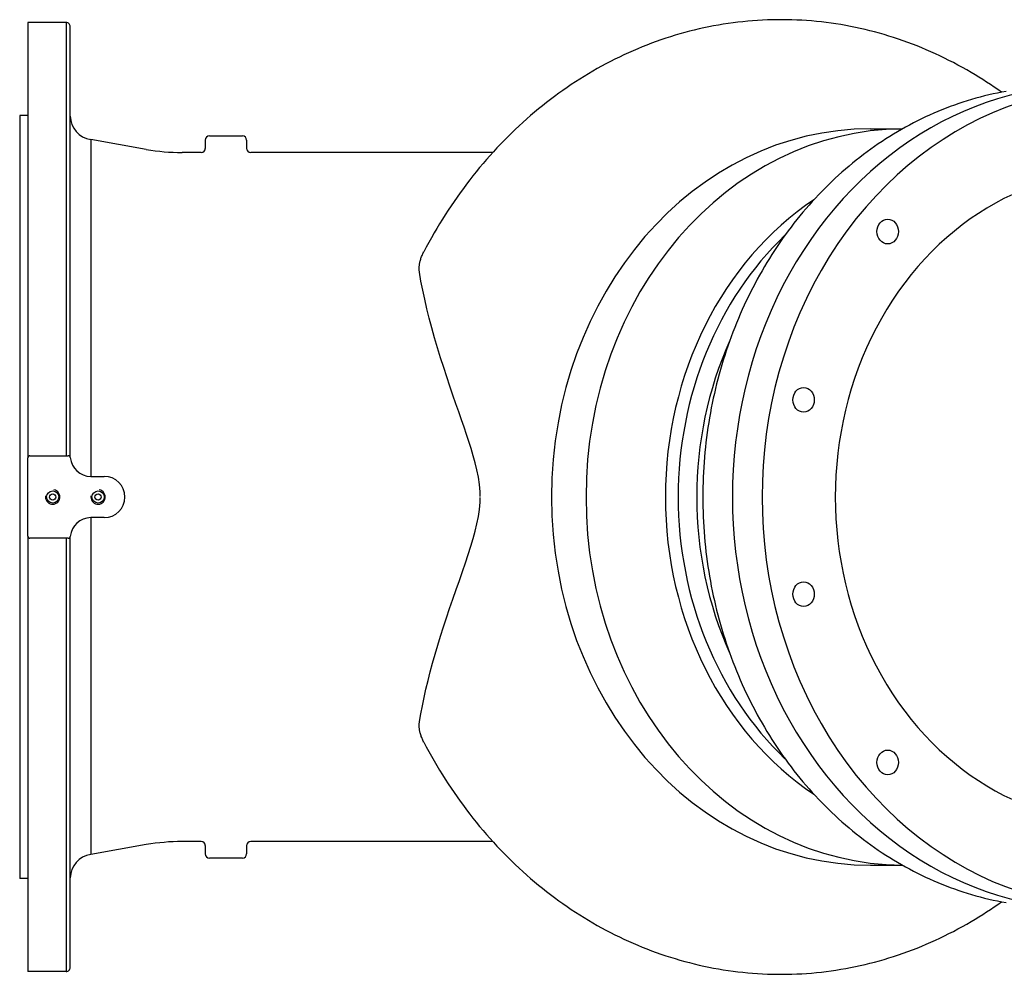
# Model space of a CAD drawing. Header units: millimetres. Extents: x 2362 to 7999, y 1118 to 3138.
# Tile 18 of 21: x 2366 to 2843, y 2676 to 3138. Entities that reach past the tile are written whole.
import ezdxf

# ---------------------------------------------------------------- set-up
doc = ezdxf.new("R2010")
doc.units = ezdxf.units.MM
doc.layers.add('DETAIL', color=2, linetype='Continuous')

msp = doc.modelspace()

# ---------------------------------------------------------------- linework, layer by layer
at = {"layer": 'DETAIL'}
for p, q in [((2370.03, 3137.12), (2370.03, 2926.14)), ((2388.53, 3137.12), (2370.03, 3137.12)), ((2388.53, 3137.12), (2388.53, 2927.12)), ((2390.53, 2926.42), (2390.53, 3135.14)), ((2366.03, 3092.12), (2366.03, 2722.12)), ((2370.03, 3092.12), (2366.03, 3092.12)), ((2778.47, 3085.62), (2794.06, 3085.62)), ((2400.45, 3080.4), (2400.45, 2917.12)), ((2427.42, 3075.64), (2400.45, 3080.4)), ((2456.03, 3080.12), (2456.03, 3076.12)), ((2458.03, 3082.12), (2474.03, 3082.12)), ((2476.03, 3080.12), (2476.03, 3076.12)), ((2454.03, 3074.12), (2444.78, 3074.12)), ((2595.38, 3074.12), (2478.03, 3074.12)), ((2370.03, 2888.12), (2370.03, 2926.12)), ((2371.03, 2927.12), (2389.58, 2927.12)), ((2400.53, 2917.12), (2407.03, 2917.12)), ((2400.45, 2897.12), (2400.45, 2733.85)), ((2407.03, 2897.12), (2400.53, 2897.12)), ((2370.03, 2888.11), (2370.03, 2677.12)), ((2389.58, 2887.12), (2371.03, 2887.12)), ((2388.53, 2887.12), (2388.53, 2677.12)), ((2390.53, 2679.1), (2390.53, 2887.83)), ((2454.03, 2740.12), (2444.78, 2740.12)), ((2595.38, 2740.12), (2478.03, 2740.12)), ((2427.42, 2738.6), (2400.45, 2733.85)), ((2456.03, 2738.12), (2456.03, 2734.12)), ((2476.03, 2738.12), (2476.03, 2734.12)), ((2474.03, 2732.12), (2458.03, 2732.12)), ((2778.47, 2728.62), (2794.06, 2728.62)), ((2370.03, 2722.12), (2366.03, 2722.12)), ((2388.53, 2677.12), (2370.03, 2677.12))]:
    msp.add_line(p, q, dxfattribs=at)
at = {"layer": 'DETAIL', "flags": 128}
for points in [[(2827.27, 3112.92), (2825.15, 3114.15), (2823.02, 3115.35), (2820.88, 3116.52), (2818.72, 3117.67), (2816.55, 3118.78), (2814.37, 3119.87), (2812.18, 3120.92), (2809.98, 3121.95), (2807.77, 3122.95), (2805.55, 3123.91), (2803.31, 3124.85), (2801.07, 3125.76), (2798.82, 3126.64), (2796.56, 3127.48), (2794.29, 3128.3), (2792.01, 3129.09), (2789.72, 3129.84), (2787.43, 3130.57), (2785.13, 3131.26), (2782.82, 3131.92), (2780.5, 3132.55), (2778.18, 3133.15), (2775.85, 3133.72), (2773.52, 3134.26), (2771.18, 3134.76), (2768.83, 3135.24), (2766.48, 3135.68), (2764.13, 3136.09), (2761.77, 3136.46), (2759.4, 3136.81), (2757.04, 3137.12), (2754.67, 3137.4), (2752.29, 3137.65), (2749.92, 3137.87), (2747.54, 3138.05), (2745.16, 3138.21), (2742.78, 3138.33), (2740.4, 3138.42), (2738.02, 3138.47), (2735.63, 3138.5), (2733.25, 3138.49), (2730.87, 3138.45), (2728.49, 3138.38), (2726.1, 3138.27), (2723.72, 3138.14), (2721.35, 3137.97), (2718.97, 3137.77), (2716.6, 3137.53), (2714.22, 3137.27), (2711.86, 3136.97), (2709.49, 3136.64), (2707.13, 3136.28), (2704.77, 3135.89), (2702.42, 3135.46), (2700.07, 3135), (2697.73, 3134.51), (2695.39, 3133.99), (2693.06, 3133.44), (2690.73, 3132.86), (2688.41, 3132.24), (2686.1, 3131.59), (2683.8, 3130.92), (2681.5, 3130.21), (2679.21, 3129.47), (2676.92, 3128.7), (2674.65, 3127.9), (2672.38, 3127.07), (2670.13, 3126.21), (2667.88, 3125.31), (2665.64, 3124.39), (2663.41, 3123.44), (2661.2, 3122.46), (2658.99, 3121.45), (2656.79, 3120.41), (2654.61, 3119.33), (2652.44, 3118.23), (2650.27, 3117.1), (2648.13, 3115.95), (2645.99, 3114.76), (2643.86, 3113.54), (2641.75, 3112.3), (2639.66, 3111.03), (2637.57, 3109.72), (2635.5, 3108.4), (2633.45, 3107.04), (2631.4, 3105.66), (2629.38, 3104.25), (2627.36, 3102.81), (2625.37, 3101.34), (2623.39, 3099.85), (2621.42, 3098.34), (2619.47, 3096.79), (2617.53, 3095.22), (2615.62, 3093.63), (2613.72, 3092.01), (2611.83, 3090.36), (2609.97, 3088.69), (2608.12, 3087), (2606.29, 3085.28), (2604.47, 3083.54), (2602.68, 3081.77), (2600.9, 3079.98), (2599.15, 3078.16), (2597.41, 3076.32), (2595.69, 3074.46), (2593.99, 3072.58), (2592.31, 3070.67), (2590.65, 3068.74), (2589.01, 3066.79), (2587.39, 3064.82), (2585.79, 3062.82), (2584.21, 3060.81), (2582.66, 3058.77), (2581.12, 3056.72), (2579.6, 3054.64), (2578.11, 3052.54), (2576.64, 3050.43), (2575.19, 3048.29), (2573.76, 3046.14), (2572.35, 3043.97), (2570.97, 3041.78), (2569.61, 3039.57), (2568.27, 3037.34), (2566.95, 3035.1), (2565.66, 3032.83), (2564.39, 3030.55), (2563.15, 3028.26), (2561.92, 3025.95)], [(2842.04, 3103.36), (2840.24, 3104.62), (2838.43, 3105.86), (2836.6, 3107.09), (2834.76, 3108.29), (2832.91, 3109.48), (2831.04, 3110.64), (2829.16, 3111.79), (2827.27, 3112.92)], [(2844.23, 3103.76), (2842.12, 3103.37), (2840.01, 3102.95), (2837.9, 3102.5), (2835.8, 3102.02), (2833.71, 3101.51), (2831.62, 3100.97), (2829.54, 3100.41), (2827.47, 3099.81), (2825.4, 3099.18), (2823.34, 3098.53), (2821.29, 3097.85), (2819.24, 3097.13), (2817.2, 3096.39), (2815.17, 3095.62), (2813.15, 3094.82), (2811.14, 3093.99), (2809.14, 3093.14), (2807.15, 3092.26), (2805.17, 3091.34), (2803.2, 3090.4), (2801.24, 3089.44), (2799.29, 3088.44), (2797.35, 3087.42), (2795.42, 3086.38), (2793.51, 3085.3), (2791.6, 3084.2), (2789.71, 3083.07), (2787.83, 3081.92), (2785.97, 3080.74), (2784.12, 3079.53), (2782.28, 3078.3), (2780.45, 3077.04), (2778.64, 3075.76), (2776.84, 3074.46), (2775.06, 3073.12), (2773.29, 3071.77), (2771.54, 3070.39), (2769.8, 3068.98), (2768.08, 3067.55), (2766.37, 3066.1), (2764.68, 3064.62), (2763.01, 3063.12), (2761.35, 3061.6), (2759.71, 3060.05), (2758.09, 3058.48), (2756.48, 3056.89), (2754.89, 3055.27), (2753.32, 3053.64), (2751.77, 3051.98), (2750.23, 3050.3), (2748.71, 3048.6), (2747.21, 3046.88), (2745.73, 3045.14), (2744.27, 3043.38), (2742.83, 3041.6), (2741.41, 3039.8), (2740, 3037.98), (2738.62, 3036.14), (2737.26, 3034.29), (2735.91, 3032.41), (2734.59, 3030.51), (2733.29, 3028.6), (2732, 3026.67), (2730.74, 3024.72), (2729.5, 3022.76), (2728.28, 3020.78), (2727.09, 3018.78), (2725.91, 3016.76), (2724.76, 3014.73), (2723.62, 3012.68), (2722.51, 3010.62), (2721.43, 3008.54), (2720.36, 3006.45), (2719.32, 3004.34), (2718.3, 3002.22), (2717.3, 3000.09), (2716.32, 2997.94), (2715.37, 2995.78), (2714.44, 2993.6), (2713.54, 2991.42), (2712.65, 2989.22), (2711.79, 2987.01), (2710.96, 2984.78), (2710.15, 2982.55), (2709.36, 2980.3), (2708.59, 2978.05), (2707.85, 2975.78), (2707.14, 2973.51), (2706.44, 2971.22), (2705.78, 2968.93), (2705.13, 2966.63), (2704.52, 2964.31), (2703.92, 2961.99), (2703.35, 2959.66), (2702.81, 2957.33), (2702.29, 2954.98), (2701.8, 2952.63), (2701.33, 2950.28), (2700.88, 2947.91), (2700.46, 2945.55), (2700.07, 2943.17), (2699.7, 2940.79), (2699.36, 2938.41), (2699.04, 2936.02), (2698.74, 2933.62), (2698.48, 2931.23), (2698.23, 2928.83), (2698.02, 2926.42), (2697.82, 2924.02), (2697.66, 2921.61), (2697.52, 2919.2), (2697.4, 2916.78), (2697.31, 2914.37), (2697.25, 2911.95), (2697.21, 2909.54), (2697.2, 2907.12), (2697.21, 2904.71), (2697.25, 2902.29), (2697.31, 2899.87), (2697.4, 2897.46), (2697.52, 2895.05), (2697.66, 2892.64), (2697.82, 2890.23), (2698.02, 2887.82), (2698.23, 2885.42), (2698.48, 2883.02), (2698.74, 2880.62), (2699.04, 2878.23), (2699.36, 2875.84), (2699.7, 2873.45), (2700.07, 2871.07), (2700.46, 2868.7), (2700.88, 2866.33), (2701.33, 2863.97), (2701.8, 2861.61), (2702.29, 2859.26), (2702.81, 2856.92), (2703.35, 2854.58), (2703.92, 2852.25), (2704.52, 2849.93), (2705.13, 2847.62), (2705.78, 2845.31), (2706.44, 2843.02), (2707.14, 2840.73), (2707.85, 2838.46), (2708.59, 2836.19), (2709.36, 2833.94), (2710.14, 2831.69), (2710.96, 2829.46), (2711.79, 2827.24), (2712.65, 2825.03), (2713.54, 2822.83), (2714.44, 2820.64), (2715.37, 2818.47), (2716.32, 2816.31), (2717.3, 2814.16), (2718.3, 2812.02), (2719.32, 2809.9), (2720.36, 2807.8), (2721.43, 2805.7), (2722.52, 2803.63), (2723.63, 2801.56), (2724.76, 2799.52), (2725.91, 2797.48), (2727.09, 2795.47), (2728.28, 2793.47), (2729.5, 2791.49), (2730.74, 2789.52), (2732, 2787.57), (2733.28, 2785.64), (2734.59, 2783.73), (2735.91, 2781.83), (2737.25, 2779.96), (2738.62, 2778.1), (2740, 2776.26), (2741.41, 2774.44), (2742.83, 2772.64), (2744.27, 2770.86), (2745.73, 2769.1), (2747.21, 2767.36), (2748.71, 2765.64), (2750.23, 2763.94), (2751.77, 2762.26), (2753.32, 2760.61), (2754.89, 2758.97), (2756.48, 2757.36), (2758.09, 2755.77), (2759.71, 2754.2), (2761.35, 2752.65), (2763.01, 2751.13), (2764.68, 2749.62), (2766.37, 2748.15), (2768.08, 2746.69), (2769.8, 2745.26), (2771.54, 2743.86), (2773.29, 2742.48), (2775.06, 2741.12), (2776.84, 2739.79), (2778.64, 2738.48), (2780.45, 2737.2), (2782.27, 2735.94), (2784.11, 2734.71), (2785.97, 2733.5), (2787.83, 2732.32), (2789.71, 2731.17), (2791.6, 2730.04), (2793.51, 2728.94), (2795.42, 2727.87), (2797.35, 2726.82), (2799.29, 2725.8), (2801.24, 2724.81), (2803.2, 2723.84), (2805.17, 2722.9), (2807.15, 2721.99), (2809.14, 2721.11), (2811.15, 2720.25), (2813.16, 2719.42), (2815.18, 2718.62), (2817.2, 2717.85), (2819.24, 2717.11), (2821.29, 2716.4), (2823.34, 2715.71), (2825.4, 2715.06), (2827.47, 2714.43), (2829.54, 2713.83), (2831.62, 2713.27), (2833.71, 2712.73), (2835.8, 2712.22), (2837.9, 2711.74), (2840.01, 2711.29), (2842.11, 2710.87), (2844.23, 2710.48)], [(2559.83, 3016.03), (2559.78, 3016.37), (2559.74, 3016.72), (2559.71, 3017.09), (2559.69, 3017.46), (2559.69, 3017.83), (2559.7, 3018.22), (2559.72, 3018.61), (2559.75, 3019.01), (2559.8, 3019.41), (2559.85, 3019.82), (2559.92, 3020.24), (2560, 3020.66), (2560.09, 3021.08), (2560.2, 3021.51), (2560.31, 3021.94), (2560.44, 3022.38), (2560.58, 3022.82), (2560.74, 3023.26), (2560.9, 3023.7), (2561.08, 3024.15), (2561.27, 3024.6), (2561.48, 3025.05), (2561.69, 3025.5), (2561.92, 3025.95)], [(2589.19, 2909.58), (2588.89, 2913.16), (2588.38, 2916.72), (2587.69, 2920.22), (2586.86, 2923.68), (2585.91, 2927.13), (2584.88, 2930.59), (2583.78, 2934.04), (2582.64, 2937.48), (2581.46, 2940.92), (2580.21, 2944.55), (2578.88, 2948.36), (2577.49, 2952.36), (2576.05, 2956.53), (2574.58, 2960.84), (2573.08, 2965.3), (2571.58, 2969.89), (2570.09, 2974.59), (2568.62, 2979.4), (2567.19, 2984.26), (2565.84, 2989.06), (2564.59, 2993.78), (2563.43, 2998.41), (2562.38, 3002.96), (2561.42, 3007.41), (2560.57, 3011.77), (2559.83, 3016.03)], [(2589.31, 2907.31), (2589.31, 2907.32), (2589.31, 2907.35), (2589.31, 2907.39), (2589.3, 2907.45), (2589.3, 2907.51), (2589.29, 2907.58), (2589.29, 2907.66), (2589.28, 2907.76), (2589.28, 2907.85), (2589.27, 2907.96), (2589.26, 2908.06), (2589.26, 2908.18), (2589.25, 2908.29), (2589.25, 2908.41), (2589.24, 2908.52), (2589.23, 2908.64), (2589.23, 2908.76), (2589.22, 2908.88), (2589.22, 2908.99), (2589.21, 2909.11), (2589.2, 2909.23), (2589.2, 2909.35), (2589.19, 2909.46), (2589.19, 2909.58)], [(2559.83, 2798.22), (2560.49, 2802.03), (2561.24, 2805.94), (2562.08, 2809.93), (2563, 2814), (2564, 2818.13), (2565.08, 2822.33), (2566.23, 2826.58), (2567.45, 2830.9), (2568.74, 2835.26), (2570.1, 2839.67), (2571.51, 2844.12), (2572.97, 2848.6), (2574.48, 2853.11), (2576.03, 2857.66), (2577.61, 2862.22), (2579.17, 2866.68), (2580.68, 2871.02), (2582.13, 2875.23), (2583.49, 2879.3), (2584.75, 2883.23), (2585.88, 2887.01), (2586.88, 2890.64), (2587.71, 2894.12), (2588.39, 2897.59), (2588.9, 2901.1), (2589.19, 2904.66)], [(2589.19, 2904.66), (2589.19, 2904.76), (2589.2, 2904.85), (2589.2, 2904.95), (2589.2, 2905.04), (2589.21, 2905.14), (2589.21, 2905.23), (2589.22, 2905.33), (2589.22, 2905.42), (2589.23, 2905.52), (2589.23, 2905.61), (2589.24, 2905.71), (2589.24, 2905.8), (2589.25, 2905.9), (2589.25, 2905.99), (2589.26, 2906.09), (2589.26, 2906.18), (2589.27, 2906.27), (2589.28, 2906.37), (2589.28, 2906.47), (2589.29, 2906.56), (2589.29, 2906.65), (2589.3, 2906.76), (2589.31, 2906.88), (2589.31, 2906.94)], [(2561.92, 2788.3), (2561.69, 2788.75), (2561.48, 2789.2), (2561.28, 2789.65), (2561.08, 2790.09), (2560.91, 2790.54), (2560.74, 2790.98), (2560.59, 2791.42), (2560.44, 2791.86), (2560.32, 2792.3), (2560.2, 2792.73), (2560.09, 2793.16), (2560, 2793.58), (2559.92, 2794), (2559.85, 2794.42), (2559.8, 2794.83), (2559.75, 2795.23), (2559.72, 2795.63), (2559.7, 2796.02), (2559.69, 2796.41), (2559.69, 2796.79), (2559.71, 2797.16), (2559.74, 2797.52), (2559.78, 2797.87), (2559.83, 2798.22)], [(2561.92, 2788.3), (2563.15, 2785.98), (2564.39, 2783.69), (2565.66, 2781.41), (2566.95, 2779.15), (2568.27, 2776.9), (2569.61, 2774.68), (2570.97, 2772.47), (2572.35, 2770.28), (2573.76, 2768.1), (2575.19, 2765.95), (2576.64, 2763.81), (2578.11, 2761.7), (2579.6, 2759.6), (2581.12, 2757.53), (2582.66, 2755.47), (2584.21, 2753.43), (2585.79, 2751.42), (2587.39, 2749.43), (2589.01, 2747.45), (2590.65, 2745.5), (2592.31, 2743.57), (2593.99, 2741.67), (2595.69, 2739.78), (2597.41, 2737.92), (2599.15, 2736.08), (2600.9, 2734.27), (2602.68, 2732.47), (2604.47, 2730.71), (2606.29, 2728.96), (2608.12, 2727.24), (2609.97, 2725.55), (2611.83, 2723.88), (2613.72, 2722.23), (2615.62, 2720.61), (2617.53, 2719.02), (2619.47, 2717.45), (2621.42, 2715.91), (2623.39, 2714.39), (2625.37, 2712.9), (2627.36, 2711.44), (2629.38, 2710), (2631.4, 2708.59), (2633.45, 2707.2), (2635.5, 2705.85), (2637.57, 2704.52), (2639.66, 2703.22), (2641.75, 2701.94), (2643.86, 2700.7), (2645.99, 2699.48), (2648.13, 2698.3), (2650.27, 2697.14), (2652.44, 2696.01), (2654.61, 2694.91), (2656.79, 2693.84), (2658.99, 2692.8), (2661.2, 2691.79), (2663.41, 2690.8), (2665.64, 2689.85), (2667.88, 2688.93), (2670.13, 2688.04), (2672.38, 2687.18), (2674.65, 2686.35), (2676.92, 2685.54), (2679.21, 2684.77), (2681.5, 2684.04), (2683.8, 2683.33), (2686.1, 2682.65), (2688.41, 2682), (2690.73, 2681.39), (2693.06, 2680.8), (2695.39, 2680.25), (2697.73, 2679.73), (2700.07, 2679.24), (2702.42, 2678.78), (2704.77, 2678.36), (2707.13, 2677.96), (2709.49, 2677.6), (2711.86, 2677.27), (2714.22, 2676.97), (2716.6, 2676.71), (2718.97, 2676.48), (2721.35, 2676.27), (2723.72, 2676.11), (2726.1, 2675.97), (2728.49, 2675.87), (2730.87, 2675.79), (2733.25, 2675.75), (2735.63, 2675.75), (2738.02, 2675.77), (2740.4, 2675.83), (2742.78, 2675.92), (2745.16, 2676.04), (2747.54, 2676.19), (2749.92, 2676.37), (2752.29, 2676.59), (2754.67, 2676.84), (2757.04, 2677.12), (2759.4, 2677.43), (2761.77, 2677.78), (2764.13, 2678.16), (2766.48, 2678.57), (2768.83, 2679.01), (2771.18, 2679.48), (2773.52, 2679.99), (2775.85, 2680.52), (2778.18, 2681.09), (2780.5, 2681.69), (2782.82, 2682.32), (2785.13, 2682.98), (2787.43, 2683.68), (2789.72, 2684.4), (2792.01, 2685.16), (2794.29, 2685.94), (2796.56, 2686.76), (2798.82, 2687.61), (2801.07, 2688.48), (2803.31, 2689.39), (2805.55, 2690.33), (2807.77, 2691.3), (2809.98, 2692.29), (2812.18, 2693.32), (2814.37, 2694.37), (2816.55, 2695.46), (2818.72, 2696.57), (2820.88, 2697.72), (2823.02, 2698.89), (2825.15, 2700.09), (2827.27, 2701.32)], [(2827.27, 2701.32), (2829.16, 2702.45), (2831.04, 2703.6), (2832.91, 2704.77), (2834.76, 2705.95), (2836.6, 2707.16), (2838.43, 2708.38), (2840.24, 2709.62), (2842.04, 2710.88)]]:
    msp.add_lwpolyline(points, dxfattribs=at)
at = {"layer": 'DETAIL'}
for centre, radius in [((2382.03, 2907.12), 2.96), ((2382.03, 2907.12), 1.5), ((2404.03, 2907.12), 2.96), ((2404.03, 2907.12), 1.5)]:
    msp.add_circle(centre, radius, dxfattribs=at)
for centre, radius, start, end in [((2388.56, 3135.14), 1.98, 0, 90.61), ((2402.27, 3091.99), 11.74, 181.1829, 261.0764), ((2458.03, 3080.12), 2, 90, 180), ((2474.03, 3080.12), 2, 0, 90), ((2445.3, 3180), 105.88, 260.278, 269.7216), ((2454.03, 3076.12), 2, 270, 0), ((2478.03, 3076.12), 2, 180, 270), ((2371.03, 2926.12), 1, 90, 180), ((2389.58, 2926.12), 1, 5.2159, 90), ((2400.53, 2927.12), 10, 185.2159, 270), ((2407.03, 2907.12), 10, 270, 90), ((2382.03, 2907.12), 3.5, 170, 80), ((2404.03, 2907.12), 3.5, 170, 80), ((2400.53, 2887.12), 10, 90, 174.7841), ((2371.03, 2888.12), 1, 180, 270), ((2389.58, 2888.12), 1, 270, 354.7841), ((2445.3, 2634.24), 105.88, 90.2784, 99.722), ((2454.03, 2738.12), 2, 0, 90), ((2478.03, 2738.12), 2, 90, 180), ((2402.27, 2722.25), 11.74, 98.9236, 178.8171), ((2458.03, 2734.12), 2, 180, 270), ((2474.03, 2734.12), 2, 270, 0), ((2388.56, 2679.1), 1.98, 269.39, 0)]:
    msp.add_arc(centre, radius, start, end, dxfattribs=at)
for centre, major_axis, start_param, end_param in [((2898.28, 2907.12), (0, 199), 5.978747, 9.729216), ((2884.53, 2907.12), (0, 199.72), 6.237814, 9.470149), ((2778.47, 2907.12), (0, 178.5), 0.000012, 3.141581), ((2795.17, 2907.12), (0, 178.5), 0.007183, 3.134409), ((2898.28, 2907.12), (0, 158), 6.220162, 9.487801), ((2823.2, 2907.12), (0, -166.44), 3.665818, 5.75896), ((2827.72, 2907.12), (0, -164.5), 3.831645, 5.593133), ((2836.71, 2907.12), (0, -164.5), 4.233317, 5.191461)]:
    msp.add_ellipse(centre, major_axis=major_axis, ratio=0.866025, start_param=start_param, end_param=end_param, dxfattribs=at)
for centre in [(2786.84, 3035.8), (2746.05, 2954.22), (2746.05, 2860.02), (2786.84, 2778.44)]:
    msp.add_ellipse(centre, major_axis=(0, -6), ratio=0.866025, dxfattribs=at)

doc.saveas('drawing.dxf')
